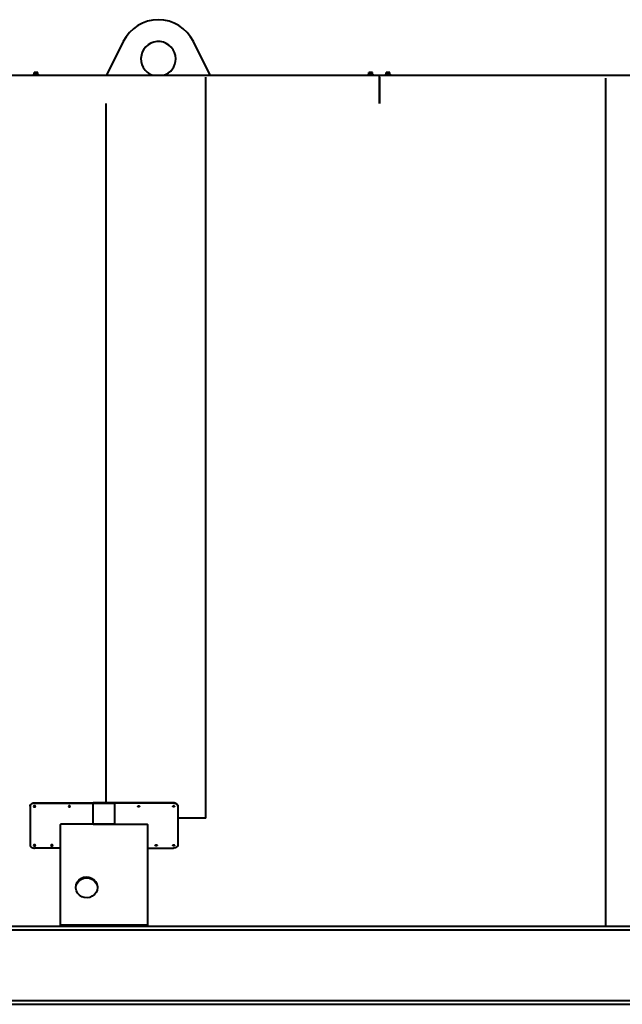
# Model space of a CAD drawing. Header units: millimetres. Extents: x -149 to 1385, y -399 to 918.
# Tile 4 of 41: x -48 to 91, y 100 to 326. Entities that reach past the tile are written whole.
import ezdxf

# ---------------------------------------------------------------- set-up
doc = ezdxf.new("R2010")
doc.units = ezdxf.units.MM
for name, color, linetype in [('G', 3, 'Continuous'), ('WELDING', 7, 'Continuous'), ('Системный слой', 250, 'Continuous')]:
    doc.layers.add(name, color=color, linetype=linetype)

# ---------------------------------------------------------------- blocks, each defined once
blk = doc.blocks.new('U519')
at = {"layer": 'WELDING', "color": 150, "lineweight": 40}
for p, q in [((-40.91, 136.25), (-40.89, 136.21)), ((-40.89, 136.21), (-40.74, 136.14)), ((-40.74, 136.14), (-40.57, 136.17)), ((-40.57, 136.17), (-40.51, 136.25))]:
    blk.add_line(p, q, dxfattribs=at)
blk = doc.blocks.new('U520')
at = {"layer": 'WELDING', "color": 150, "lineweight": 40}
for p, q in [((-44.91, 145.2), (-44.9, 145.17)), ((-44.9, 145.17), (-44.77, 145.08)), ((-44.77, 145.08), (-44.59, 145.1)), ((-44.59, 145.1), (-44.51, 145.2))]:
    blk.add_line(p, q, dxfattribs=at)
blk = doc.blocks.new('U521')
at = {"layer": 'WELDING', "color": 150, "lineweight": 40}
for p, q in [((-44.91, 136.25), (-44.89, 136.21)), ((-44.89, 136.21), (-44.74, 136.14)), ((-44.74, 136.14), (-44.57, 136.17)), ((-44.57, 136.17), (-44.51, 136.25))]:
    blk.add_line(p, q, dxfattribs=at)
blk = doc.blocks.new('U522')
at = {"layer": 'WELDING', "color": 150, "lineweight": 40}
for p, q in [((-40.81, 136.34), (-40.91, 136.24)), ((-40.91, 136.24), (-40.91, 136.23)), ((-40.91, 136.23), (-40.91, 136.2)), ((-40.91, 136.2), (-40.82, 136.11)), ((-40.82, 136.11), (-40.63, 136.1)), ((-40.62, 136.34), (-40.81, 136.34)), ((-40.63, 136.1), (-40.51, 136.2)), ((-40.51, 136.26), (-40.62, 136.34)), ((-40.5, 136.23), (-40.51, 136.26)), ((-40.51, 136.2), (-40.5, 136.23))]:
    blk.add_line(p, q, dxfattribs=at)
blk = doc.blocks.new('U523')
at = {"layer": 'WELDING', "color": 150, "lineweight": 40}
for p, q in [((-36.8, 145.32), (-36.91, 145.22)), ((-36.91, 145.22), (-36.91, 145.18)), ((-36.91, 145.18), (-36.91, 145.15)), ((-36.91, 145.15), (-36.82, 145.06)), ((-36.82, 145.06), (-36.63, 145.05)), ((-36.62, 145.32), (-36.8, 145.32)), ((-36.63, 145.05), (-36.51, 145.14)), ((-36.51, 145.23), (-36.62, 145.32)), ((-36.5, 145.18), (-36.51, 145.23)), ((-36.51, 145.14), (-36.5, 145.18))]:
    blk.add_line(p, q, dxfattribs=at)
blk = doc.blocks.new('U524')
at = {"layer": 'WELDING', "color": 150, "lineweight": 40}
for p, q in [((-44.81, 136.34), (-44.91, 136.24)), ((-44.91, 136.24), (-44.91, 136.23)), ((-44.91, 136.23), (-44.91, 136.2)), ((-44.91, 136.2), (-44.82, 136.11)), ((-44.82, 136.11), (-44.63, 136.1)), ((-44.62, 136.34), (-44.81, 136.34)), ((-44.63, 136.1), (-44.51, 136.2)), ((-44.51, 136.26), (-44.62, 136.34)), ((-44.5, 136.23), (-44.51, 136.26)), ((-44.51, 136.2), (-44.5, 136.23))]:
    blk.add_line(p, q, dxfattribs=at)
blk = doc.blocks.new('U525')
at = {"layer": 'WELDING', "color": 150, "lineweight": 40}
for p, q in [((-44.8, 145.32), (-44.91, 145.22)), ((-44.91, 145.22), (-44.91, 145.18)), ((-44.91, 145.18), (-44.91, 145.15)), ((-44.91, 145.15), (-44.82, 145.06)), ((-44.82, 145.06), (-44.63, 145.05)), ((-44.62, 145.32), (-44.8, 145.32)), ((-44.63, 145.05), (-44.51, 145.14)), ((-44.51, 145.23), (-44.62, 145.32)), ((-44.5, 145.18), (-44.51, 145.23)), ((-44.51, 145.14), (-44.5, 145.18))]:
    blk.add_line(p, q, dxfattribs=at)
blk = doc.blocks.new('U526')
at = {"layer": 'WELDING', "color": 150, "lineweight": 40}
for p, q in [((-36.91, 145.2), (-36.9, 145.17)), ((-36.9, 145.17), (-36.77, 145.08)), ((-36.77, 145.08), (-36.59, 145.1)), ((-36.59, 145.1), (-36.51, 145.2))]:
    blk.add_line(p, q, dxfattribs=at)
blk = doc.blocks.new('U534')
at = {"layer": 'G', "color": 150, "lineweight": 40}
for start, end in [(0, 251.8051), (288.1949, 0)]:
    blk.add_arc((-16.21, 317.14), 4, start, end, dxfattribs=at)
blk = doc.blocks.new('U541')
at = {"layer": 'G', "color": 150, "lineweight": 40}
for p, q in [((-35.21, 126.43), (-35.1, 127.04)), ((-35.1, 127.04), (-34.84, 127.6)), ((-34.84, 127.6), (-34.44, 128.08)), ((-34.44, 128.08), (-33.92, 128.44)), ((-33.92, 128.44), (-33.33, 128.67)), ((-33.33, 128.67), (-32.7, 128.74)), ((-32.7, 128.74), (-32.07, 128.66)), ((-32.07, 128.66), (-31.48, 128.43)), ((-31.48, 128.43), (-30.97, 128.07)), ((-30.97, 128.07), (-30.57, 127.59)), ((-30.57, 127.59), (-30.32, 127.02)), ((-30.32, 127.02), (-30.21, 126.43))]:
    blk.add_line(p, q, dxfattribs=at)
blk = doc.blocks.new('U542')
at = {"layer": 'G', "color": 150, "lineweight": 40}
for p, q in [((-35.21, 126.54), (-35.13, 127.15)), ((-35.13, 127.15), (-34.89, 127.72)), ((-34.89, 127.72), (-34.51, 128.21)), ((-34.51, 128.21), (-34.02, 128.6)), ((-34.02, 128.6), (-33.44, 128.85)), ((-33.44, 128.85), (-32.81, 128.95)), ((-32.81, 128.95), (-32.18, 128.9)), ((-32.18, 128.9), (-31.58, 128.69)), ((-31.58, 128.69), (-31.05, 128.34)), ((-31.05, 128.34), (-30.63, 127.88)), ((-30.63, 127.88), (-30.35, 127.33)), ((-30.35, 127.33), (-30.22, 126.73)), ((-35.2, 126.34), (-35.21, 126.54)), ((-35.07, 125.74), (-35.2, 126.34)), ((-34.79, 125.19), (-35.07, 125.74)), ((-34.37, 124.73), (-34.79, 125.19)), ((-33.84, 124.38), (-34.37, 124.73)), ((-30.91, 124.86), (-31.4, 124.48)), ((-30.53, 125.36), (-30.91, 124.86)), ((-30.29, 125.93), (-30.53, 125.36)), ((-30.21, 126.54), (-30.29, 125.93)), ((-30.22, 126.73), (-30.21, 126.54)), ((-33.24, 124.18), (-33.84, 124.38)), ((-32.61, 124.12), (-33.24, 124.18)), ((-31.98, 124.23), (-32.61, 124.12)), ((-31.4, 124.48), (-31.98, 124.23))]:
    blk.add_line(p, q, dxfattribs=at)
blk = doc.blocks.new('U639')
at = {"layer": 'WELDING', "color": 150, "lineweight": 40}
for p, q in [((-16.85, 136.17), (-16.91, 136.25)), ((-16.68, 136.14), (-16.85, 136.17)), ((-16.53, 136.21), (-16.68, 136.14)), ((-16.51, 136.25), (-16.53, 136.21))]:
    blk.add_line(p, q, dxfattribs=at)
blk = doc.blocks.new('U640')
at = {"layer": 'WELDING', "color": 150, "lineweight": 40}
for p, q in [((-12.83, 145.1), (-12.91, 145.2)), ((-12.65, 145.08), (-12.83, 145.1)), ((-12.52, 145.17), (-12.65, 145.08)), ((-12.51, 145.2), (-12.52, 145.17))]:
    blk.add_line(p, q, dxfattribs=at)
blk = doc.blocks.new('U641')
at = {"layer": 'WELDING', "color": 150, "lineweight": 40}
for p, q in [((-12.85, 136.17), (-12.91, 136.25)), ((-12.68, 136.14), (-12.85, 136.17)), ((-12.53, 136.21), (-12.68, 136.14)), ((-12.51, 136.25), (-12.53, 136.21))]:
    blk.add_line(p, q, dxfattribs=at)
blk = doc.blocks.new('U642')
at = {"layer": 'WELDING', "color": 150, "lineweight": 40}
for p, q in [((-16.91, 136.26), (-16.8, 136.34)), ((-16.91, 136.23), (-16.91, 136.26)), ((-16.91, 136.2), (-16.91, 136.23)), ((-16.79, 136.1), (-16.91, 136.2)), ((-16.8, 136.34), (-16.61, 136.34)), ((-16.6, 136.11), (-16.79, 136.1)), ((-16.61, 136.34), (-16.51, 136.24)), ((-16.51, 136.2), (-16.6, 136.11)), ((-16.51, 136.24), (-16.5, 136.23)), ((-16.5, 136.23), (-16.51, 136.2))]:
    blk.add_line(p, q, dxfattribs=at)
blk = doc.blocks.new('U643')
at = {"layer": 'WELDING', "color": 150, "lineweight": 40}
for p, q in [((-20.91, 145.23), (-20.8, 145.32)), ((-20.91, 145.18), (-20.91, 145.23)), ((-20.91, 145.14), (-20.91, 145.18)), ((-20.79, 145.05), (-20.91, 145.14)), ((-20.8, 145.32), (-20.62, 145.32)), ((-20.6, 145.06), (-20.79, 145.05)), ((-20.62, 145.32), (-20.51, 145.22)), ((-20.51, 145.15), (-20.6, 145.06)), ((-20.51, 145.22), (-20.5, 145.18)), ((-20.5, 145.18), (-20.51, 145.15))]:
    blk.add_line(p, q, dxfattribs=at)
blk = doc.blocks.new('U644')
at = {"layer": 'WELDING', "color": 150, "lineweight": 40}
for p, q in [((-12.91, 136.26), (-12.8, 136.34)), ((-12.91, 136.23), (-12.91, 136.26)), ((-12.91, 136.2), (-12.91, 136.23)), ((-12.79, 136.1), (-12.91, 136.2)), ((-12.8, 136.34), (-12.61, 136.34)), ((-12.6, 136.11), (-12.79, 136.1)), ((-12.61, 136.34), (-12.51, 136.24)), ((-12.51, 136.2), (-12.6, 136.11)), ((-12.51, 136.24), (-12.5, 136.23)), ((-12.5, 136.23), (-12.51, 136.2))]:
    blk.add_line(p, q, dxfattribs=at)
blk = doc.blocks.new('U645')
at = {"layer": 'WELDING', "color": 150, "lineweight": 40}
for p, q in [((-12.91, 145.23), (-12.8, 145.32)), ((-12.91, 145.18), (-12.91, 145.23)), ((-12.91, 145.14), (-12.91, 145.18)), ((-12.79, 145.05), (-12.91, 145.14)), ((-12.8, 145.32), (-12.62, 145.32)), ((-12.6, 145.06), (-12.79, 145.05)), ((-12.62, 145.32), (-12.51, 145.22)), ((-12.51, 145.15), (-12.6, 145.06)), ((-12.51, 145.22), (-12.5, 145.18)), ((-12.5, 145.18), (-12.51, 145.15))]:
    blk.add_line(p, q, dxfattribs=at)
blk = doc.blocks.new('U646')
at = {"layer": 'WELDING', "color": 150, "lineweight": 40}
for p, q in [((-20.83, 145.1), (-20.91, 145.2)), ((-20.65, 145.08), (-20.83, 145.1)), ((-20.52, 145.17), (-20.65, 145.08)), ((-20.51, 145.2), (-20.52, 145.17))]:
    blk.add_line(p, q, dxfattribs=at)

msp = doc.modelspace()

# ---------------------------------------------------------------- linework, layer by layer
at = {"layer": 'G', "color": 150, "lineweight": 40}
for p, q in [((-24.28, 321.13), (-28.13, 313.34)), ((-4.29, 313.34), (-8.14, 321.13)), ((-130.7, 313.34), (34.64, 313.34)), ((-45.11, 313.34), (-45.11, 313.46)), ((-45.11, 313.46), (-43.61, 313.46)), ((-44.91, 313.46), (-44.91, 313.56)), ((-44.91, 313.56), (-43.81, 313.56)), ((-44.56, 314), (-44.76, 314)), ((-44.76, 313.96), (-44.76, 314)), ((-44.76, 313.6), (-44.76, 313.96)), ((-44.16, 314), (-44.56, 314)), ((-44.36, 313.6), (-44.36, 313.96)), ((-44.36, 313.56), (-44.36, 313.6)), ((-43.96, 314), (-44.16, 314)), ((-43.96, 314), (-43.96, 313.96)), ((-43.96, 313.6), (-43.96, 313.96)), ((-43.81, 313.46), (-43.81, 313.56)), ((-43.61, 313.34), (-43.61, 313.46)), ((-5.31, 142.42), (-5.31, 312.94)), ((31.89, 313.34), (31.89, 313.46)), ((31.89, 313.46), (33.39, 313.46)), ((32.09, 313.46), (32.09, 313.56)), ((32.09, 313.56), (33.19, 313.56)), ((32.44, 314), (32.24, 314)), ((32.24, 313.96), (32.24, 314)), ((32.24, 313.6), (32.24, 313.96)), ((32.84, 314), (32.44, 314)), ((32.64, 313.6), (32.64, 313.96)), ((32.64, 313.56), (32.64, 313.6)), ((33.04, 314), (32.84, 314)), ((33.04, 314), (33.04, 313.96)), ((33.04, 313.6), (33.04, 313.96)), ((33.19, 313.46), (33.19, 313.56)), ((33.39, 313.34), (33.39, 313.46)), ((34.64, 313.34), (157.64, 313.34)), ((34.64, 312.94), (34.64, 313.34)), ((34.64, 312.94), (34.64, 313.34)), ((34.64, 306.84), (34.64, 312.94)), ((34.64, 312.94), (34.64, 306.84)), ((35.89, 313.34), (35.89, 313.46)), ((35.89, 313.46), (37.39, 313.46)), ((36.09, 313.46), (36.09, 313.56)), ((36.09, 313.56), (37.19, 313.56)), ((36.44, 314), (36.24, 314)), ((36.24, 313.96), (36.24, 314)), ((36.24, 313.6), (36.24, 313.96)), ((36.84, 314), (36.44, 314)), ((36.64, 313.6), (36.64, 313.96)), ((36.64, 313.56), (36.64, 313.6)), ((37.04, 314), (36.84, 314)), ((37.04, 314), (37.04, 313.96)), ((37.04, 313.6), (37.04, 313.96)), ((37.19, 313.46), (37.19, 313.56)), ((37.39, 313.34), (37.39, 313.46)), ((86.69, 312.68), (86.69, 117.64)), ((-28.31, 306.84), (-28.31, 145.96)), ((-45.71, 145.22), (-45.71, 145.18)), ((-45.71, 145.18), (-45.71, 136.23)), ((-44.71, 145.96), (-26.21, 145.96)), ((-44.71, 145.92), (-26.21, 145.92)), ((-12.71, 145.96), (-31.21, 145.96)), ((-31.21, 145.92), (-31.21, 145.96)), ((-31.21, 141.04), (-31.21, 145.92)), ((-12.71, 145.92), (-31.21, 145.92)), ((-26.21, 145.92), (-26.21, 145.96)), ((-26.21, 141.04), (-26.21, 145.92)), ((-11.71, 145.22), (-11.71, 145.18)), ((-11.71, 145.18), (-11.71, 136.23)), ((-38.71, 117.84), (-38.71, 140.97)), ((-26.21, 141.04), (-38.61, 141.04)), ((-31.21, 141.04), (-18.81, 141.04)), ((-18.71, 140.97), (-18.71, 117.84)), ((-5.31, 142.42), (-11.71, 142.42)), ((-12.91, 136.23), (-12.91, 136.23)), ((-38.71, 135.59), (-44.71, 135.59)), ((-18.71, 135.59), (-12.71, 135.59)), ((-18.71, 117.84), (-38.71, 117.84)), ((-38.71, 117.64), (-38.71, 117.84)), ((-18.71, 117.64), (-18.71, 117.84)), ((-58.21, 117.64), (241.79, 117.64)), ((-58.21, 116.77), (241.79, 116.77)), ((-58.21, 100.51), (241.79, 100.51)), ((-58.21, 99.64), (241.79, 99.64))]:
    msp.add_line(p, q, dxfattribs=at)
for centre, radius, start, end in [((-16.21, 317.14), 9, 26.3267, 153.6733), ((-44.8, 313.6), 0.04, 270, 0), ((-43.92, 313.6), 0.04, 180, 270), ((32.2, 313.6), 0.04, 270, 0), ((33.08, 313.6), 0.04, 180, 270), ((36.2, 313.6), 0.04, 270, 0), ((37.08, 313.6), 0.04, 180, 270)]:
    msp.add_arc(centre, radius, start, end, dxfattribs=at)
at = {"layer": 'WELDING', "color": 150, "lineweight": 40}
for points, knots in [([(-44.56, 314), (-44.57, 314), (-44.6, 314), (-44.65, 313.99), (-44.7, 313.98), (-44.74, 313.97), (-44.76, 313.96)], [0, 0, 0, 0, 1.514603, 2.909909, 4.412163, 7, 7, 7, 7]), ([(-44.36, 313.96), (-44.38, 313.97), (-44.4, 313.97), (-44.44, 313.98), (-44.47, 313.99), (-44.51, 314), (-44.54, 314), (-44.56, 314)], [0, 0, 0, 0, 2.106246, 3.104131, 4.537972, 6.124023, 8, 8, 8, 8]), ([(-44.16, 314), (-44.17, 314), (-44.2, 314), (-44.25, 313.99), (-44.3, 313.98), (-44.34, 313.97), (-44.36, 313.96)], [0, 0, 0, 0, 1.514603, 2.909909, 4.412163, 7, 7, 7, 7]), ([(-43.96, 313.96), (-43.98, 313.97), (-44, 313.97), (-44.04, 313.98), (-44.07, 313.99), (-44.11, 314), (-44.14, 314), (-44.16, 314)], [0, 0, 0, 0, 2.106246, 3.104131, 4.537972, 6.124023, 8, 8, 8, 8]), ([(32.44, 314), (32.43, 314), (32.4, 314), (32.35, 313.99), (32.3, 313.98), (32.26, 313.97), (32.24, 313.96)], [0, 0, 0, 0, 1.514603, 2.909909, 4.412163, 7, 7, 7, 7]), ([(32.64, 313.96), (32.62, 313.97), (32.6, 313.97), (32.56, 313.98), (32.53, 313.99), (32.49, 314), (32.46, 314), (32.44, 314)], [0, 0, 0, 0, 2.106246, 3.104131, 4.537972, 6.124023, 8, 8, 8, 8]), ([(32.84, 314), (32.83, 314), (32.8, 314), (32.75, 313.99), (32.7, 313.98), (32.66, 313.97), (32.64, 313.96)], [0, 0, 0, 0, 1.514603, 2.909909, 4.412163, 7, 7, 7, 7]), ([(33.04, 313.96), (33.02, 313.97), (33, 313.97), (32.96, 313.98), (32.93, 313.99), (32.89, 314), (32.86, 314), (32.84, 314)], [0, 0, 0, 0, 2.106246, 3.104131, 4.537972, 6.124023, 8, 8, 8, 8]), ([(36.44, 314), (36.43, 314), (36.4, 314), (36.35, 313.99), (36.3, 313.98), (36.26, 313.97), (36.24, 313.96)], [0, 0, 0, 0, 1.514603, 2.909909, 4.412163, 7, 7, 7, 7]), ([(36.64, 313.96), (36.62, 313.97), (36.6, 313.97), (36.56, 313.98), (36.53, 313.99), (36.49, 314), (36.46, 314), (36.44, 314)], [0, 0, 0, 0, 2.106246, 3.104131, 4.537972, 6.124023, 8, 8, 8, 8]), ([(36.84, 314), (36.83, 314), (36.8, 314), (36.75, 313.99), (36.7, 313.98), (36.66, 313.97), (36.64, 313.96)], [0, 0, 0, 0, 1.514603, 2.909909, 4.412163, 7, 7, 7, 7]), ([(37.04, 313.96), (37.02, 313.97), (37, 313.97), (36.96, 313.98), (36.93, 313.99), (36.89, 314), (36.86, 314), (36.84, 314)], [0, 0, 0, 0, 2.106246, 3.104131, 4.537972, 6.124023, 8, 8, 8, 8]), ([(-45.71, 145.22), (-45.71, 145.26), (-45.7, 145.32), (-45.68, 145.41), (-45.64, 145.5), (-45.59, 145.57), (-45.53, 145.65), (-45.46, 145.71), (-45.37, 145.77), (-45.28, 145.83), (-45.18, 145.87), (-45.08, 145.91), (-44.97, 145.94), (-44.86, 145.95), (-44.78, 145.96), (-44.73, 145.96), (-44.71, 145.96)], [0, 0, 0, 0, 1.552064, 2.905678, 4.113915, 5.353708, 6.630633, 7.889925, 9.153598, 10.415973, 11.678613, 12.940766, 14.203697, 15.446989, 16.379477, 17, 17, 17, 17]), ([(-44.71, 145.92), (-44.76, 145.92), (-44.85, 145.92), (-44.97, 145.9), (-45.08, 145.87), (-45.19, 145.84), (-45.29, 145.79), (-45.38, 145.74), (-45.46, 145.67), (-45.53, 145.61), (-45.59, 145.53), (-45.64, 145.45), (-45.68, 145.37), (-45.7, 145.3), (-45.71, 145.23), (-45.71, 145.2), (-45.71, 145.18)], [0, 0, 0, 0, 1.552186, 2.905904, 4.114228, 5.354099, 6.631088, 7.890424, 9.154121, 10.416498, 11.67912, 12.941237, 14.204114, 15.447343, 16.37969, 17, 17, 17, 17]), ([(-11.71, 145.22), (-11.71, 145.26), (-11.72, 145.32), (-11.74, 145.41), (-11.78, 145.5), (-11.83, 145.57), (-11.89, 145.65), (-11.96, 145.71), (-12.05, 145.77), (-12.14, 145.83), (-12.24, 145.87), (-12.34, 145.91), (-12.45, 145.94), (-12.56, 145.95), (-12.64, 145.96), (-12.69, 145.96), (-12.71, 145.96)], [0, 0, 0, 0, 1.552064, 2.905678, 4.113915, 5.353708, 6.630633, 7.889925, 9.153598, 10.415973, 11.678613, 12.940766, 14.203697, 15.446989, 16.379477, 17, 17, 17, 17]), ([(-12.71, 145.92), (-12.66, 145.92), (-12.57, 145.92), (-12.45, 145.9), (-12.34, 145.87), (-12.23, 145.84), (-12.13, 145.79), (-12.04, 145.74), (-11.96, 145.67), (-11.89, 145.61), (-11.83, 145.53), (-11.78, 145.45), (-11.74, 145.37), (-11.72, 145.3), (-11.71, 145.23), (-11.71, 145.2), (-11.71, 145.18)], [0, 0, 0, 0, 1.552186, 2.905904, 4.114228, 5.354099, 6.631088, 7.890424, 9.154121, 10.416498, 11.67912, 12.941237, 14.204114, 15.447343, 16.37969, 17, 17, 17, 17]), ([(-38.71, 140.97), (-38.71, 140.97), (-38.71, 140.98), (-38.7, 140.99), (-38.7, 141), (-38.69, 141.01), (-38.67, 141.02), (-38.66, 141.03), (-38.65, 141.03), (-38.63, 141.04), (-38.62, 141.04), (-38.61, 141.04)], [0, 0, 0, 0, 1.564016, 2.928066, 4.14484, 5.393531, 6.678934, 7.947748, 9.220341, 10.473304, 12, 12, 12, 12]), ([(-18.71, 140.97), (-18.71, 140.97), (-18.71, 140.98), (-18.72, 140.99), (-18.72, 141), (-18.73, 141.01), (-18.75, 141.02), (-18.76, 141.03), (-18.77, 141.03), (-18.79, 141.04), (-18.8, 141.04), (-18.81, 141.04)], [0, 0, 0, 0, 1.564016, 2.928066, 4.14484, 5.393531, 6.678934, 7.947748, 9.220341, 10.473304, 12, 12, 12, 12]), ([(-45.71, 136.23), (-45.71, 136.19), (-45.7, 136.14), (-45.68, 136.06), (-45.64, 135.99), (-45.59, 135.92), (-45.53, 135.86), (-45.46, 135.8), (-45.37, 135.75), (-45.28, 135.7), (-45.18, 135.66), (-45.08, 135.63), (-44.97, 135.61), (-44.86, 135.59), (-44.78, 135.59), (-44.73, 135.59), (-44.71, 135.59)], [0, 0, 0, 0, 1.551395, 2.904423, 4.11213, 5.351369, 6.627708, 7.886405, 9.149461, 10.411201, 11.673189, 12.934657, 14.196949, 15.439497, 16.374258, 17, 17, 17, 17]), ([(-11.71, 136.23), (-11.71, 136.19), (-11.72, 136.14), (-11.74, 136.06), (-11.78, 135.99), (-11.83, 135.92), (-11.89, 135.86), (-11.96, 135.8), (-12.04, 135.75), (-12.14, 135.7), (-12.24, 135.66), (-12.34, 135.63), (-12.45, 135.61), (-12.56, 135.59), (-12.64, 135.59), (-12.69, 135.59), (-12.71, 135.59)], [0, 0, 0, 0, 1.551395, 2.904423, 4.11213, 5.351369, 6.627708, 7.886405, 9.149461, 10.411201, 11.673189, 12.934657, 14.196949, 15.439497, 16.374258, 17, 17, 17, 17])]:
    msp.add_open_spline(points, degree=3, knots=knots, dxfattribs=at)

# ---------------------------------------------------------------- block references
at = {"layer": 'WELDING'}
for name in ['U525', 'U520', 'U523', 'U526', 'U643', 'U646', 'U645', 'U640', 'U524', 'U521', 'U522', 'U519', 'U642', 'U639', 'U644', 'U641']:
    msp.add_blockref(name, (0, 0), dxfattribs=at)
at = {"layer": 'Системный слой'}
for name in ['U534', 'U542', 'U541']:
    msp.add_blockref(name, (0, 0), dxfattribs=at)

doc.saveas('drawing.dxf')
